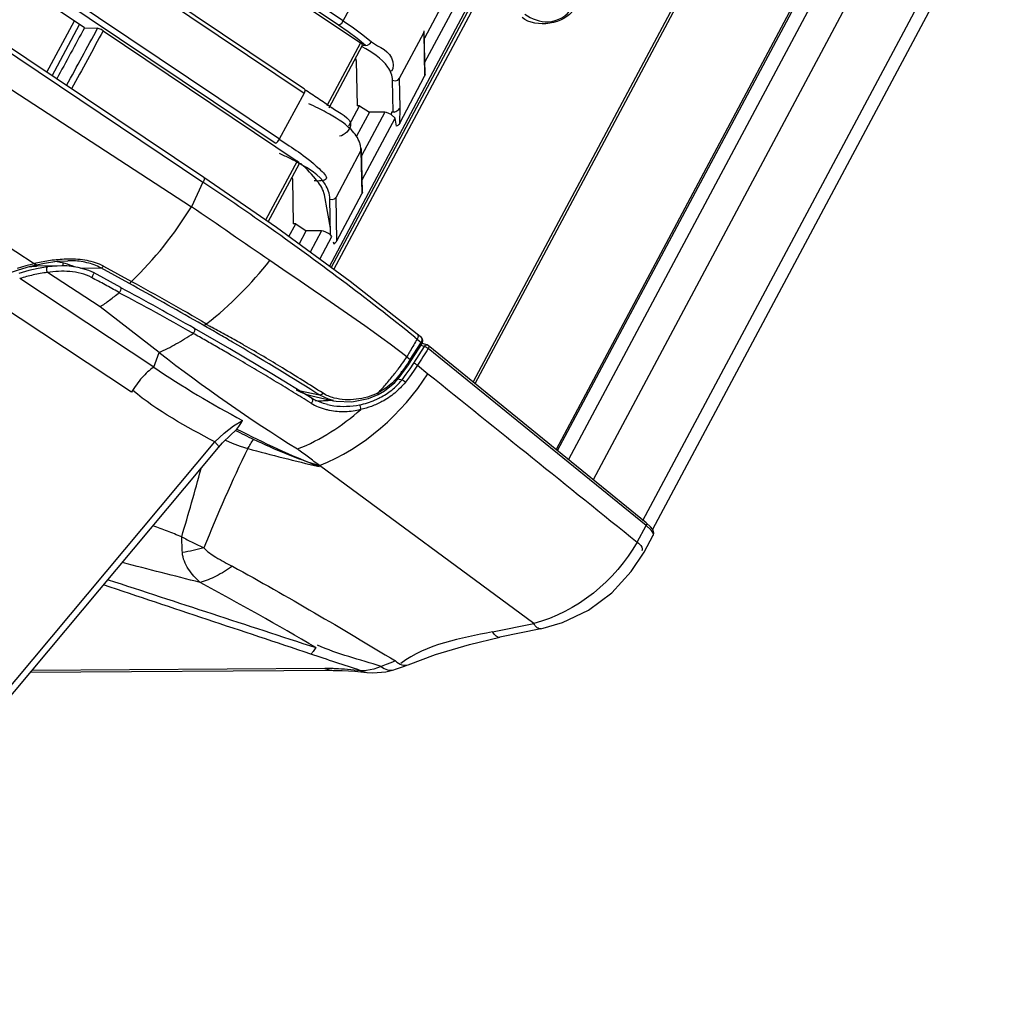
# Paper-space layout 'Sheet' of a CAD drawing. Header units: inches. Extents: x 0.2 to 10.8, y 0.2 to 8.3.
# Tile 123 of 256: x 6.36 to 6.739, y 1.032 to 1.408. Entities that reach past the tile are written whole.
import ezdxf

# ---------------------------------------------------------------- set-up
doc = ezdxf.new("R2010")
doc.units = ezdxf.units.IN
doc.header["$MEASUREMENT"] = 0
doc.layers.get('0').update_dxf_attribs({"lineweight": 5})

psp = doc.layouts.new('Sheet')

# ---------------------------------------------------------------- linework, layer by layer
at = {"color": 0, "linetype": 'ByBlock', "lineweight": -3}
for p, q in [((5.716180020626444, 1.824026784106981), (6.430160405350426, 1.345593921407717)), ((6.430525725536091, 1.34738145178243), (5.71711985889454, 1.825429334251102)), ((5.704264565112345, 1.805532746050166), (6.425759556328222, 1.336021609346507)), ((6.48417587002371, 1.407691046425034), (5.917553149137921, 1.789711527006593)), ((6.482333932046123, 1.405982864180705), (5.914955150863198, 1.788652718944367)), ((6.457911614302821, 1.360516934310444), (5.835351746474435, 1.779129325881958)), ((6.459576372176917, 1.362054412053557), (5.836857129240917, 1.780488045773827)), ((6.365143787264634, 1.314172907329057), (5.669220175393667, 1.768269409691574)), ((5.962838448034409, 1.720544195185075), (6.469107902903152, 1.37977421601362)), ((6.469312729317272, 1.381307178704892), (5.965645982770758, 1.720269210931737)), ((6.60377921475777, 1.545861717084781), (6.479461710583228, 1.31271062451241)), ((6.661015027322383, 1.506609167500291), (6.534137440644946, 1.268656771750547)), ((6.534962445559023, 1.26798527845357), (6.661896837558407, 1.506044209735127)), ((6.697821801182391, 1.489676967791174), (6.566100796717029, 1.242640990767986)), ((6.566662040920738, 1.242184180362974), (6.698837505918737, 1.490072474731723)), ((6.705002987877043, 1.49019333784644), (6.570916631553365, 1.238721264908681)), ((6.716022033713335, 1.485300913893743), (6.580419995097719, 1.230986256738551)), ((6.599528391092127, 1.215271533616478), (6.735410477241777, 1.470111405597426)), ((6.738613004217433, 1.465709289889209), (6.603223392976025, 1.211793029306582)), ((6.416366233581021, 1.449416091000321), (6.490778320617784, 1.399234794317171)), ((6.480561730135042, 1.311903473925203), (6.543678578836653, 1.430272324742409)), ((6.484162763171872, 1.407690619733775), (6.49345532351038, 1.425009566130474)), ((6.384562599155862, 1.405017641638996), (6.365779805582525, 1.417644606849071)), ((6.478911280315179, 1.313114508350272), (6.534723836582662, 1.418284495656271)), ((6.524295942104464, 1.417769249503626), (6.515381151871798, 1.401050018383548)), ((6.515585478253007, 1.391733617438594), (6.528335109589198, 1.41565089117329)), ((6.370125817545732, 1.387854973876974), (6.380671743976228, 1.407633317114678)), ((6.372143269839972, 1.386503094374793), (6.382687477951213, 1.406278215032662)), ((6.384562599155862, 1.405017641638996), (6.3896175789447, 1.404789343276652)), ((6.391769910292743, 1.403870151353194), (6.466435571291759, 1.353673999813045)), ((6.505847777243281, 1.385632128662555), (6.515120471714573, 1.403032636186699)), ((6.515120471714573, 1.403032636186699), (6.515319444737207, 1.403863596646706)), ((6.515120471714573, 1.403032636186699), (6.515487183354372, 1.386312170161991)), ((6.51568804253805, 1.387057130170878), (6.515319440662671, 1.403863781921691)), ((6.490778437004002, 1.399234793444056), (6.477839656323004, 1.375010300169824)), ((6.478775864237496, 1.374230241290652), (6.491624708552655, 1.398296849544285)), ((6.492729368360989, 1.398221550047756), (6.491625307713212, 1.398213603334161)), ((6.488889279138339, 1.393173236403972), (6.489152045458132, 1.392225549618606)), ((6.489152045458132, 1.392225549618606), (6.489475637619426, 1.374984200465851)), ((6.503384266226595, 1.372511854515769), (6.503153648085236, 1.384796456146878)), ((6.506042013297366, 1.374216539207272), (6.505847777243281, 1.385632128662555)), ((6.505894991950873, 1.368322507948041), (6.515487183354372, 1.386312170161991)), ((6.515688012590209, 1.387057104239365), (6.515486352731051, 1.386310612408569)), ((6.46912678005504, 1.37977322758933), (6.459547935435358, 1.362055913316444)), ((6.479585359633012, 1.374362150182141), (6.479716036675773, 1.374268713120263)), ((6.486270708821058, 1.367290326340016), (6.490425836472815, 1.374991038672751)), ((6.494205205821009, 1.37245555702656), (6.489315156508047, 1.363284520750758)), ((6.490425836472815, 1.374991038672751), (6.489475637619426, 1.374984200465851)), ((6.490425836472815, 1.374991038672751), (6.494205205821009, 1.37245555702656)), ((6.500157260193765, 1.372498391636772), (6.491222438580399, 1.355741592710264)), ((6.500157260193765, 1.372498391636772), (6.494205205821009, 1.37245555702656)), ((6.502751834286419, 1.372517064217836), (6.50263440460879, 1.371550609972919)), ((6.503384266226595, 1.372511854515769), (6.502751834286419, 1.372517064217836)), ((6.503720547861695, 1.372558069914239), (6.503384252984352, 1.372512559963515)), ((6.505894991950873, 1.368322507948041), (6.506042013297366, 1.374216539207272)), ((6.491427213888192, 1.346425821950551), (6.504088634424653, 1.37017166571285)), ((6.504088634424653, 1.37017166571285), (6.502634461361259, 1.371550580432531)), ((6.504645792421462, 1.367054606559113), (6.504088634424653, 1.37017166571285)), ((6.490962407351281, 1.357688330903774), (6.481448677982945, 1.339821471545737)), ((6.490962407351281, 1.357688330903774), (6.491161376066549, 1.358519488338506)), ((6.490962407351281, 1.357688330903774), (6.491329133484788, 1.341004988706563)), ((6.491529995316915, 1.341750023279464), (6.491161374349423, 1.358519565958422)), ((6.466435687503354, 1.353673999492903), (6.454301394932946, 1.330987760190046)), ((6.455301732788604, 1.330297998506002), (6.467290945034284, 1.352729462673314)), ((6.467957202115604, 1.352651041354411), (6.467291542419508, 1.35264626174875)), ((6.430160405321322, 1.345593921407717), (6.425759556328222, 1.336021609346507)), ((6.4584727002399, 1.328111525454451), (6.430525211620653, 1.347382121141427)), ((6.464429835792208, 1.347376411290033), (6.464597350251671, 1.346757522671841)), ((6.464597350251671, 1.346757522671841), (6.464888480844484, 1.32948046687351)), ((6.491529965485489, 1.341749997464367), (6.491328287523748, 1.341003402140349)), ((6.47920068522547, 1.327801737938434), (6.476904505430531, 1.3406787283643)), ((6.479240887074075, 1.325233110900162), (6.479025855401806, 1.339069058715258)), ((6.481725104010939, 1.322993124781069), (6.481448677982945, 1.339821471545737)), ((6.481725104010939, 1.322993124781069), (6.491329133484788, 1.341004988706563)), ((6.463242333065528, 1.324611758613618), (6.465873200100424, 1.329487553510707)), ((6.465873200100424, 1.329487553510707), (6.464888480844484, 1.32948046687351)), ((6.465873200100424, 1.329487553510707), (6.469861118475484, 1.326799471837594)), ((6.467161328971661, 1.321736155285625), (6.469861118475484, 1.326799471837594)), ((6.475813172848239, 1.326842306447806), (6.469861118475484, 1.326799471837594)), ((6.475813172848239, 1.326842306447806), (6.471423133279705, 1.318609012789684)), ((6.475138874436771, 1.315882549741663), (6.479832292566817, 1.324680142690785)), ((6.479832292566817, 1.324680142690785), (6.479244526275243, 1.325239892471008)), ((6.373946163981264, 1.315084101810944), (6.378110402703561, 1.315327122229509)), ((6.378311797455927, 1.315328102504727), (6.378124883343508, 1.315327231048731)), ((6.363117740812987, 1.311505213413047), (6.359353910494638, 1.31042783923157)), ((6.366783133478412, 1.312328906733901), (6.363117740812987, 1.311505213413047)), ((6.366047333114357, 1.31372290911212), (6.369167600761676, 1.31437217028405)), ((6.375944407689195, 1.313309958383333), (6.366397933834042, 1.313241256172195)), ((6.370349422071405, 1.312905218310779), (6.366783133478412, 1.312328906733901)), ((6.369167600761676, 1.31437217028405), (6.373946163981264, 1.315084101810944)), ((6.375901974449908, 1.313309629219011), (6.370349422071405, 1.312905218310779)), ((6.376327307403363, 1.313306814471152), (6.376336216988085, 1.31439191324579)), ((6.38311120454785, 1.312482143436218), (6.390839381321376, 1.312537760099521)), ((6.401631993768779, 1.30664726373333), (6.39083994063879, 1.312537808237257)), ((6.391873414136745, 1.313255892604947), (6.402699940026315, 1.307358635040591)), ((6.41123413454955, 1.274309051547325), (6.359624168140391, 1.308448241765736)), ((6.390577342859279, 1.297576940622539), (6.370307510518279, 1.310803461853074)), ((6.398607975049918, 1.304970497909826), (6.387986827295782, 1.310721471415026)), ((6.402630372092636, 1.264649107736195), (6.348170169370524, 1.300673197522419)), ((6.397937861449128, 1.303093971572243), (6.397672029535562, 1.303237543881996)), ((6.41324964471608, 1.279964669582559), (6.390577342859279, 1.297576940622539)), ((6.440476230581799, 1.281406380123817), (6.426966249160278, 1.289175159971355)), ((6.430441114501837, 1.290416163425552), (6.428366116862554, 1.291605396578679)), ((6.426377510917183, 1.287336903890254), (6.426045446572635, 1.287522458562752)), ((6.511725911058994, 1.285870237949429), (6.512591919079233, 1.285169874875)), ((6.512594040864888, 1.285171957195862), (6.514219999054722, 1.283854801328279)), ((6.514243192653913, 1.285720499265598), (6.512645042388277, 1.287020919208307)), ((6.514371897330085, 1.285588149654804), (6.514243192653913, 1.285720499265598)), ((6.456683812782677, 1.271779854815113), (6.440476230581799, 1.281406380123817)), ((6.509971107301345, 1.277277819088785), (6.51421693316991, 1.283857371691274)), ((6.510299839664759, 1.276879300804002), (6.514537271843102, 1.283442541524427)), ((6.511359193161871, 1.275924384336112), (6.515474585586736, 1.282337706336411)), ((6.515474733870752, 1.282337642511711), (6.514081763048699, 1.282734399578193)), ((6.514219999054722, 1.283854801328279), (6.514507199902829, 1.284496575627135)), ((6.514531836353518, 1.283435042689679), (6.514220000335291, 1.283854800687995)), ((6.516465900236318, 1.282914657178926), (6.51454292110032, 1.283462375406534)), ((6.515474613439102, 1.282337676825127), (6.515842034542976, 1.282771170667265)), ((6.515842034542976, 1.282771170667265), (6.516274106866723, 1.282936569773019)), ((6.516274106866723, 1.282936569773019), (6.516455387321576, 1.282917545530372)), ((6.516590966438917, 1.28286981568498), (6.516455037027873, 1.282917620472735)), ((6.516897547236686, 1.282688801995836), (6.516590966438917, 1.28286981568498)), ((6.517086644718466, 1.282038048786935), (6.516864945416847, 1.281466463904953)), ((6.600782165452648, 1.213316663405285), (6.516865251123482, 1.281466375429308)), ((6.600751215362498, 1.214438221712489), (6.516894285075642, 1.282691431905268)), ((6.51689763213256, 1.282688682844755), (6.516982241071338, 1.282598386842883)), ((6.516982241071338, 1.282598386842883), (6.517086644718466, 1.282038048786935)), ((6.41123413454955, 1.274309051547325), (6.41324964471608, 1.279964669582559)), ((6.441974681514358, 1.278400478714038), (6.440925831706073, 1.279011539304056)), ((6.508661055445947, 1.278331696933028), (6.509967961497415, 1.277280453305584)), ((6.510299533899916, 1.276879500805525), (6.509967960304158, 1.277280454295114)), ((6.508378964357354, 1.271596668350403), (6.509903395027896, 1.273742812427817)), ((6.509903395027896, 1.273742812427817), (6.511359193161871, 1.275924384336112)), ((6.511359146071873, 1.275924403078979), (6.511801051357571, 1.275695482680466)), ((6.511801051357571, 1.275695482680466), (6.512289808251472, 1.275387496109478)), ((6.512289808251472, 1.275387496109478), (6.512740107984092, 1.275050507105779)), ((6.512740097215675, 1.275050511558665), (6.516758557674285, 1.271818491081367)), ((6.457631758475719, 1.269109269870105), (6.456047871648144, 1.270063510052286)), ((6.472246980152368, 1.262222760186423), (6.456683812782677, 1.271779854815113)), ((6.505273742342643, 1.270709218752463), (6.50310486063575, 1.268337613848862)), ((6.505200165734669, 1.269849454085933), (6.506788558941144, 1.269489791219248)), ((6.505637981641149, 1.270349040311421), (6.505273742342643, 1.270709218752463)), ((6.506788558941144, 1.269489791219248), (6.508378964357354, 1.271596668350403)), ((6.500539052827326, 1.266240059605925), (6.497560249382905, 1.264435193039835)), ((6.50310486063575, 1.268337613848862), (6.500539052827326, 1.266240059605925)), ((6.466011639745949, 1.26562650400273), (6.4679000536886, 1.264662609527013)), ((6.466021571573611, 1.26562523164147), (6.469495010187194, 1.264892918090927)), ((6.4679000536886, 1.264662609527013), (6.470083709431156, 1.263851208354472)), ((6.469495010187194, 1.264892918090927), (6.474960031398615, 1.263650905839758)), ((6.470083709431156, 1.263851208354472), (6.472047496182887, 1.26332453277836)), ((6.47204786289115, 1.263324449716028), (6.480424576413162, 1.261427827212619)), ((6.473320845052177, 1.261611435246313), (6.472247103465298, 1.262222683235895)), ((6.474959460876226, 1.263650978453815), (6.473659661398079, 1.264467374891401)), ((6.475100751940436, 1.263560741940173), (6.474960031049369, 1.263650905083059)), ((6.478446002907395, 1.261981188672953), (6.475100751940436, 1.263560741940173)), ((6.471807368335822, 1.260436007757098), (6.470697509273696, 1.261114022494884)), ((6.471807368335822, 1.260436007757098), (6.470717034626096, 1.261111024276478)), ((6.480354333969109, 1.261443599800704), (6.478446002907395, 1.261981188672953)), ((6.480425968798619, 1.261427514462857), (6.481424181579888, 1.261229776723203)), ((6.44270397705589, 1.24999996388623), (6.440870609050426, 1.248304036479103)), ((6.443254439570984, 1.250517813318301), (6.442703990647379, 1.249999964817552)), ((6.257972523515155, 1.0342736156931), (6.43473968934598, 1.245575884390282)), ((6.259438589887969, 1.032094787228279), (6.436206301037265, 1.243397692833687)), ((6.474994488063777, 1.236504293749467), (6.474838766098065, 1.236067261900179)), ((6.557462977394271, 1.175655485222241), (6.474994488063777, 1.236504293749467)), ((6.597281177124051, 1.206967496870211), (6.600780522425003, 1.213317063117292)), ((6.602610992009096, 1.212678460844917), (6.600750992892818, 1.214438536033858)), ((6.599981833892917, 1.20315039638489), (6.603483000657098, 1.209583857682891)), ((6.603398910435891, 1.211539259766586), (6.602610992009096, 1.212678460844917)), ((6.541645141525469, 1.172414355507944), (6.557462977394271, 1.175655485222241)), ((6.560244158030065, 1.173554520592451), (6.544431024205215, 1.170311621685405)), ((6.480796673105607, 1.157578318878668), (6.363708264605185, 1.156735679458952)), ((6.477065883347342, 1.158300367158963), (6.364338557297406, 1.157489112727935)), ((6.493160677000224, 1.157552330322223), (6.490919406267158, 1.157426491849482)), ((6.490919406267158, 1.157426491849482), (6.49320395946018, 1.156781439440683)), ((6.495905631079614, 1.158113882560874), (6.493160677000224, 1.157552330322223)), ((6.49871372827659, 1.159080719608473), (6.495905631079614, 1.158113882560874))]:
    psp.add_line(p, q, dxfattribs=at)
for points in [[(6.48234338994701, 1.406006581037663), (6.482897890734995, 1.406206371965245), (6.483564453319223, 1.406807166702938), (6.48417587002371, 1.407691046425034)], [(6.484162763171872, 1.407690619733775), (6.488087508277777, 1.404954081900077), (6.491710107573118, 1.40225046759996), (6.494989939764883, 1.399610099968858)], [(6.391769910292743, 1.403870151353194), (6.390997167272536, 1.404319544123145), (6.390216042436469, 1.404653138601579), (6.3896175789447, 1.404789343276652)], [(6.492730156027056, 1.398223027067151), (6.489508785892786, 1.400821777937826), (6.486074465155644, 1.403382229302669), (6.482333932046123, 1.405982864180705)], [(6.491623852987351, 1.398297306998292), (6.491638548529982, 1.398350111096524), (6.491414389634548, 1.398723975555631), (6.490778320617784, 1.399234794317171)], [(6.492729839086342, 1.398222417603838), (6.493526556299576, 1.398290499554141), (6.494350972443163, 1.398796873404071), (6.494989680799, 1.399610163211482)], [(6.503153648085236, 1.384796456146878), (6.504141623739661, 1.384585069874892), (6.505126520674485, 1.384876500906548), (6.505847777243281, 1.385632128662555)], [(6.469327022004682, 1.381296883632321), (6.469437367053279, 1.381134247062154), (6.469424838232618, 1.380560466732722), (6.469107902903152, 1.37977421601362)], [(6.50263440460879, 1.371550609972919), (6.501690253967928, 1.372042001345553), (6.50080646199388, 1.372380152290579), (6.500157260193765, 1.372498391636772)], [(6.503720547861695, 1.372558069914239), (6.504041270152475, 1.372648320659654), (6.504416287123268, 1.372792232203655), (6.504796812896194, 1.372993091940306), (6.505163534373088, 1.373240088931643), (6.505513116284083, 1.373534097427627), (6.505813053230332, 1.373866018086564), (6.506041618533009, 1.374216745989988)], [(6.505894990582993, 1.368322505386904), (6.505549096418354, 1.367820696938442), (6.505113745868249, 1.367390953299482), (6.504645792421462, 1.367054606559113)], [(6.457942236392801, 1.360572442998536), (6.458420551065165, 1.360733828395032), (6.45901364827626, 1.361256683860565), (6.459576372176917, 1.362054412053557)], [(6.467290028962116, 1.352729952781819), (6.467304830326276, 1.352783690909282), (6.467077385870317, 1.353160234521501), (6.466435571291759, 1.353673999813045)], [(6.479025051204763, 1.339069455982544), (6.479913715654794, 1.338879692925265), (6.480799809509, 1.339141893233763), (6.481448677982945, 1.339821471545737)], [(6.512643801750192, 1.287022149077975), (6.486780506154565, 1.307340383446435), (6.4584727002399, 1.328111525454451)], [(6.479240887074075, 1.325233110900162), (6.478425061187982, 1.325808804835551), (6.477441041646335, 1.326340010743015), (6.47650248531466, 1.326711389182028), (6.475813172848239, 1.326842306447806)], [(6.356436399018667, 1.310890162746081), (6.359227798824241, 1.311845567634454), (6.363733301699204, 1.313159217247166), (6.366048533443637, 1.313723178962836)], [(6.365143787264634, 1.314172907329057), (6.361935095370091, 1.313332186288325), (6.358704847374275, 1.312343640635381)], [(6.387987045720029, 1.310721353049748), (6.386237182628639, 1.311549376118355), (6.382191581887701, 1.312756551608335), (6.377717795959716, 1.313279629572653), (6.375904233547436, 1.313309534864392)], [(6.397938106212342, 1.303096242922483), (6.398265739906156, 1.303504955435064), (6.398515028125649, 1.303960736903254), (6.398685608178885, 1.304469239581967), (6.3986888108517, 1.304865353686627), (6.398609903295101, 1.304968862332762)], [(6.514537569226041, 1.283443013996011), (6.514683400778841, 1.283700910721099), (6.514834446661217, 1.284577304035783), (6.514551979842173, 1.285393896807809), (6.514234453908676, 1.285738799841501)], [(6.514507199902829, 1.284496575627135), (6.514561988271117, 1.28508089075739), (6.514371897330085, 1.285588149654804)], [(6.505638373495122, 1.270348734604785), (6.506733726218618, 1.271778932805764), (6.509230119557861, 1.275270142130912), (6.510299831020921, 1.276879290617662)], [(6.512740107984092, 1.275050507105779), (6.511262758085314, 1.272839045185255), (6.509709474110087, 1.270651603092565), (6.508079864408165, 1.268494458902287)], [(6.497617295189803, 1.263793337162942), (6.500079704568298, 1.265239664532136), (6.504002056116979, 1.268484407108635), (6.505638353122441, 1.270348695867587)], [(6.474960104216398, 1.263650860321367), (6.475397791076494, 1.263695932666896), (6.475893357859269, 1.263930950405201), (6.476374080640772, 1.264318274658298)], [(6.481424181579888, 1.261229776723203), (6.487499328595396, 1.260958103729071), (6.49388574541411, 1.262235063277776), (6.497619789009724, 1.263789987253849)], [(6.478107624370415, 1.259901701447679), (6.476557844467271, 1.260310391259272), (6.473320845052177, 1.261611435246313)], [(6.490938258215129, 1.25805230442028), (6.490904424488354, 1.258495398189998), (6.490795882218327, 1.259053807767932), (6.49063891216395, 1.259518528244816), (6.490439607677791, 1.259845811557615)], [(6.434739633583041, 1.245575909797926), (6.4382644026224, 1.248911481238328), (6.441938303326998, 1.251751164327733), (6.44538890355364, 1.253830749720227)], [(6.443254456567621, 1.250517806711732), (6.44403437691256, 1.251497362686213), (6.444742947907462, 1.252604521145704), (6.44538890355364, 1.253830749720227)], [(6.436206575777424, 1.24339802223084), (6.437743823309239, 1.245153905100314), (6.440872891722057, 1.248302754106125)], [(6.438865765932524, 1.246282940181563), (6.441446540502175, 1.245047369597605), (6.44448204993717, 1.243871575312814), (6.447410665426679, 1.242992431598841)], [(6.603472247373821, 1.2095636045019), (6.603689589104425, 1.210393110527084), (6.603398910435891, 1.211539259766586)], [(6.560241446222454, 1.173553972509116), (6.568616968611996, 1.175973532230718), (6.578545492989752, 1.180814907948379), (6.587483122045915, 1.187464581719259), (6.595036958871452, 1.195606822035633), (6.599983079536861, 1.20314803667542)], [(6.509123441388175, 1.159771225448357), (6.519730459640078, 1.163691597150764), (6.532752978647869, 1.16758209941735), (6.544430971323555, 1.170311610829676)], [(6.504242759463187, 1.161240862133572), (6.502469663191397, 1.160486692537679), (6.500724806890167, 1.159785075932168), (6.498713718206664, 1.159080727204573)], [(6.503666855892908, 1.15782335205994), (6.504319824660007, 1.158021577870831), (6.505491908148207, 1.158399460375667), (6.506625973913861, 1.158795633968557), (6.507699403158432, 1.159200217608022), (6.508697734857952, 1.159598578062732), (6.509124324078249, 1.159771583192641)], [(6.480799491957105, 1.157578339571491), (6.483752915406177, 1.157532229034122), (6.488591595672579, 1.157238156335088), (6.49320387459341, 1.156781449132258)], [(6.493205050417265, 1.156781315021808), (6.495539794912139, 1.156636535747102), (6.500584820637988, 1.157081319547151), (6.503673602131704, 1.157825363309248)]]:
    psp.add_lwpolyline(points, dxfattribs=at)
for centre, radius, start, end in [((5.719044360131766, 0.2822652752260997), 1.2791989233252, 54.89877858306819, 56.22681733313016), ((-1.156303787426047, -9.782867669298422), 13.4579858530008, 55.55412635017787, 55.70959684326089), ((5.838704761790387, 0.450477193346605), 1.0727716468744, 51.14389560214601, 54.96142662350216), ((6.378991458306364, 1.267435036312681), 0.0484708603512, 90.73209372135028, 90.96511376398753), ((6.366941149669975, 1.276712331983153), 0.03651925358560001, 90.85700850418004, 91.3524505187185), ((5.373066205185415, -0.5530990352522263), 2.1252275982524, 60.22742513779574, 61.0545436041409), ((5.789418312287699, 0.1739014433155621), 1.2874471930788, 57.89507506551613, 59.56760829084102), ((6.206615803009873, 0.8642344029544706), 0.4821623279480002, 60.22050239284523, 60.38842589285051), ((6.809987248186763, 1.792683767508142), 0.6482914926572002, 232.2675972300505, 238.0122266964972), ((6.615359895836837, 1.576038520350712), 0.3642910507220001, 235.9208991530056, 242.1874654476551), ((6.488402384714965, 1.284045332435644), 0.02345059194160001, 321.0952026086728, 321.6330011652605), ((6.598889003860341, 1.548924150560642), 0.3365538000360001, 242.4555983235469, 248.3712842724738), ((6.657569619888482, 2.01748026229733), 0.8024955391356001, 254.8182265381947, 256.838053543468), ((5.662564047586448, 1.438669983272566), 0.7933677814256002, 343.1763263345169, 345.143880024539), ((6.476980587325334, 1.059178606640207), 0.09913170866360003, 87.56629849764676, 87.7964761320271)]:
    psp.add_arc(centre, radius, start, end, dxfattribs=at)
for centre, major_axis, ratio, start_param, end_param in [((6.48013631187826, 1.323066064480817), (0.001636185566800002, 0.001159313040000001), 0.6250933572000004, -1.761093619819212, -0.8950896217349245), ((6.480032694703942, 1.329374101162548), (-0.001617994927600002, 0.00992874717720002), 0.1065008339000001, -3.980400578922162, -3.868805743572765), ((6.348185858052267, 1.289111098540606), (0.03915898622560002, 0.01761140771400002), 0.4933980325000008, 0.4086768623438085, 0.6842811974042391)]:
    psp.add_ellipse(centre, major_axis=major_axis, ratio=ratio, start_param=start_param, end_param=end_param, dxfattribs=at)
for points in [[(6.572789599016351, 1.412121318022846), (6.569628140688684, 1.406269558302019), (6.558188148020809, 1.404649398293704), (6.553093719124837, 1.408925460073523)], [(6.384562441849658, 1.40501775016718), (6.381006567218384, 1.398455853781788), (6.377443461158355, 1.391897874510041), (6.373876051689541, 1.385342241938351)], [(6.377675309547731, 1.382796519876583), (6.381662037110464, 1.390124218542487), (6.385642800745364, 1.397455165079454), (6.389617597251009, 1.404789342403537)], [(6.391769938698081, 1.403870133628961), (6.387723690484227, 1.396408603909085), (6.383671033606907, 1.388950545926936), (6.37961197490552, 1.381495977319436)], [(6.402700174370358, 1.3073630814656), (6.411580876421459, 1.315810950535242), (6.419223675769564, 1.325637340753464), (6.42575260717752, 1.33601069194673)], [(6.431623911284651, 1.291123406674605), (6.440707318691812, 1.298088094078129), (6.448836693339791, 1.306401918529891), (6.455902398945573, 1.315406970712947)], [(6.508661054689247, 1.27833169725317), (6.491571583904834, 1.291368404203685), (6.473577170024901, 1.303175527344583), (6.455902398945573, 1.315406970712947)], [(6.426968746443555, 1.28917477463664), (6.417512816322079, 1.294528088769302), (6.408048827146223, 1.299873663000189), (6.398435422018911, 1.304938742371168)], [(6.402699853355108, 1.307363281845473), (6.412298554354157, 1.30206202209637), (6.421912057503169, 1.296778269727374), (6.431324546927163, 1.291153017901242)], [(6.426046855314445, 1.287522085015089), (6.416661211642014, 1.292780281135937), (6.407324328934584, 1.298141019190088), (6.397728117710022, 1.303004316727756)], [(6.474994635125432, 1.236504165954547), (6.492015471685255, 1.243035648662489), (6.506862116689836, 1.25650727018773), (6.516758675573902, 1.271818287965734)], [(6.51675725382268, 1.271816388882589), (6.543611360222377, 1.250215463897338), (6.570455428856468, 1.228602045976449), (6.597283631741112, 1.206968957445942)], [(6.43473968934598, 1.245575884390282), (6.423754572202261, 1.251380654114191), (6.412642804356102, 1.257344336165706), (6.403150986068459, 1.265361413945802)], [(6.466565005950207, 1.242825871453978), (6.475478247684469, 1.246335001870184), (6.483732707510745, 1.251739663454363), (6.49093555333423, 1.258054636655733)], [(6.449547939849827, 1.246610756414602), (6.457825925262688, 1.242787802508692), (6.466184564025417, 1.238934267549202), (6.474986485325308, 1.236553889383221)], [(6.447410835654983, 1.242992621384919), (6.441267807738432, 1.230491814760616), (6.435803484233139, 1.217660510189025), (6.430515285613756, 1.204774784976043)], [(6.597282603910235, 1.20696715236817), (6.589072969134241, 1.192210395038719), (6.573814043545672, 1.179856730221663), (6.55745860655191, 1.175654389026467)], [(6.42910959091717, 1.19141713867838), (6.419128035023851, 1.193965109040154), (6.409141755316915, 1.196495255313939), (6.399176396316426, 1.199105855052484)], [(6.44150136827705, 1.197665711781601), (6.462721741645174, 1.186067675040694), (6.483529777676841, 1.173720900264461), (6.504242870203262, 1.161239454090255)], [(6.471670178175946, 1.163860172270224), (6.445089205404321, 1.172730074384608), (6.418507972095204, 1.181599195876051), (6.391926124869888, 1.190466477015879)], [(6.393632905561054, 1.192506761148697), (6.420302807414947, 1.183785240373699), (6.446972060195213, 1.175061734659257), (6.473640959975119, 1.166337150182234)], [(6.473640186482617, 1.16633734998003), (6.458928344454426, 1.174925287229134), (6.444137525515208, 1.183390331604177), (6.429107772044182, 1.191408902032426)], [(6.541645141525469, 1.172414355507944), (6.529438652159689, 1.169911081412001), (6.51627788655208, 1.167711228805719), (6.506298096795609, 1.160250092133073)], [(6.498713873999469, 1.159080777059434), (6.49053822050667, 1.161799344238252), (6.48204422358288, 1.163732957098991), (6.474226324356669, 1.167354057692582)], [(6.490919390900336, 1.15742649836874), (6.484573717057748, 1.159772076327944), (6.478046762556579, 1.161599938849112), (6.471670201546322, 1.163860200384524)]]:
    psp.add_open_spline(points, degree=3, dxfattribs=at)
for points, knots in [([(6.554105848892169, 1.410204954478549), (6.556743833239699, 1.408488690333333), (6.563301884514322, 1.405582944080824), (6.570457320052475, 1.409582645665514), (6.572108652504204, 1.412672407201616)], [0, 0, 0, 0, 0.4732190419, 1, 1, 1, 1]), ([(6.494989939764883, 1.399610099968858), (6.497878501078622, 1.39718076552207), (6.503883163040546, 1.396408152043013), (6.503455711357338, 1.388116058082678), (6.502157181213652, 1.388130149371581)], [0, 0, 0, 0, 0.7440120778, 1, 1, 1, 1]), ([(6.503153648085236, 1.384796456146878), (6.503083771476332, 1.386591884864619), (6.500651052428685, 1.39249867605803), (6.495074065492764, 1.395557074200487), (6.491459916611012, 1.397702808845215)], [0, 0, 0, 0, 0.2994690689, 1, 1, 1, 1]), ([(6.469313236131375, 1.381272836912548), (6.471030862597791, 1.380116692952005), (6.474484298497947, 1.377857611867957), (6.477911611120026, 1.375556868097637), (6.479585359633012, 1.374362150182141)], [0, 0, 0, 0, 0.5017064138, 1, 1, 1, 1]), ([(6.47758843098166, 1.372436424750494), (6.476554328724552, 1.372996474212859), (6.474330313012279, 1.374138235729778), (6.472066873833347, 1.37519914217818), (6.470860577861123, 1.375742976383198)], [0, 0, 0, 0, 0.4705514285, 1, 1, 1, 1]), ([(6.490540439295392, 1.360596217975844), (6.489938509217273, 1.3625664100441), (6.486170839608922, 1.367519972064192), (6.481007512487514, 1.370584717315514), (6.47758843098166, 1.372436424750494)], [0, 0, 0, 0, 0.3463270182, 1, 1, 1, 1]), ([(6.479716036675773, 1.374268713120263), (6.482424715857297, 1.372328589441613), (6.490301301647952, 1.369140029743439), (6.484662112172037, 1.363573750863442), (6.482692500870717, 1.36323192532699)], [0, 0, 0, 0, 0.6250045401, 1, 1, 1, 1]), ([(6.459547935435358, 1.362055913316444), (6.46481953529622, 1.358511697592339), (6.469714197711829, 1.355861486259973), (6.479734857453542, 1.346141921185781), (6.47454297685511, 1.345875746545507), (6.473002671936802, 1.346086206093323)], [0, 0, 0, 0, 0.6695561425, 0.8361366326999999, 1, 1, 1, 1]), ([(6.490938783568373, 1.358290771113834), (6.490917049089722, 1.358658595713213), (6.490837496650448, 1.359437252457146), (6.490661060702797, 1.360201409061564), (6.490540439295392, 1.360596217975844)], [0, 0, 0, 0, 0.4716125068, 1, 1, 1, 1]), ([(6.490962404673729, 1.357688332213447), (6.490960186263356, 1.357787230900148), (6.490954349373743, 1.35798813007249), (6.490944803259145, 1.35818889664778), (6.490938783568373, 1.358290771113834)], [0, 0, 0, 0, 0.4922165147, 1, 1, 1, 1]), ([(6.467198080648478, 1.352795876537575), (6.466052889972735, 1.353438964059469), (6.463547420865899, 1.354752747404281), (6.460985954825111, 1.355952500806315), (6.459603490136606, 1.356570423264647)], [0, 0, 0, 0, 0.4644803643, 1, 1, 1, 1]), ([(6.479025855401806, 1.339069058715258), (6.478993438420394, 1.341045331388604), (6.4768043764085, 1.347355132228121), (6.470944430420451, 1.350692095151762), (6.467198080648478, 1.352795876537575)], [0, 0, 0, 0, 0.3150781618, 1, 1, 1, 1]), ([(6.476904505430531, 1.3406787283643), (6.47655169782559, 1.342631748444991), (6.473668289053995, 1.347031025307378), (6.47020423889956, 1.350598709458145), (6.467957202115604, 1.352651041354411)], [0, 0, 0, 0, 0.3947268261, 1, 1, 1, 1]), ([(6.430525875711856, 1.347381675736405), (6.430692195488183, 1.347269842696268), (6.430694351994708, 1.346475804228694), (6.430392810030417, 1.345960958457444), (6.430160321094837, 1.34559395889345)], [0, 0, 0, 0, 0.3156926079, 1, 1, 1, 1]), ([(6.377579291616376, 1.31588538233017), (6.375519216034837, 1.315825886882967), (6.371589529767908, 1.315474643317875), (6.36771182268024, 1.314767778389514), (6.365883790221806, 1.314347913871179)], [0, 0, 0, 0, 0.5235362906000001, 1, 1, 1, 1]), ([(6.378175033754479, 1.315899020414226), (6.378075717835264, 1.315897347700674), (6.377877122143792, 1.315893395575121), (6.377678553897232, 1.315888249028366), (6.377579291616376, 1.31588538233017)], [0, 0, 0, 0, 0.5000662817, 1, 1, 1, 1]), ([(6.379588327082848, 1.31530856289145), (6.379375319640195, 1.3153156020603), (6.378949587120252, 1.315325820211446), (6.378523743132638, 1.315328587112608), (6.378311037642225, 1.315328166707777)], [0, 0, 0, 0, 0.5004905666, 1, 1, 1, 1]), ([(6.391873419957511, 1.313256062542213), (6.389917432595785, 1.314315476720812), (6.385399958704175, 1.315665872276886), (6.380768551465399, 1.315932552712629), (6.3783721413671, 1.315901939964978)], [0, 0, 0, 0, 0.4813743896, 1, 1, 1, 1]), ([(6.390839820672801, 1.31253776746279), (6.38916360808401, 1.313450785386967), (6.385455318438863, 1.314791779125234), (6.381567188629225, 1.315243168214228), (6.379588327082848, 1.31530856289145)], [0, 0, 0, 0, 0.4908450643, 1, 1, 1, 1]), ([(6.363299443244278, 1.313050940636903), (6.363763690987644, 1.313096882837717), (6.364689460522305, 1.313171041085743), (6.365617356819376, 1.313210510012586), (6.366079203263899, 1.313221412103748)], [0, 0, 0, 0, 0.5024450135, 1, 1, 1, 1]), ([(6.365883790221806, 1.314347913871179), (6.365759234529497, 1.314319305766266), (6.365512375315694, 1.314261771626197), (6.36526589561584, 1.314202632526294), (6.365143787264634, 1.314172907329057)], [0, 0, 0, 0, 0.5041907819, 1, 1, 1, 1]), ([(6.36551412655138, 1.313851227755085), (6.365446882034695, 1.313891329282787), (6.365314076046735, 1.313989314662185), (6.365199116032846, 1.314107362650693), (6.365143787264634, 1.314172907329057)], [0, 0, 0, 0, 0.4772014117, 1, 1, 1, 1]), ([(6.366046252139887, 1.313727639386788), (6.365961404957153, 1.313712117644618), (6.36577060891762, 1.313724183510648), (6.365598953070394, 1.313800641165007), (6.36551412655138, 1.313851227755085)], [0, 0, 0, 0, 0.4661934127, 1, 1, 1, 1]), ([(6.370307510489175, 1.310803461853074), (6.370079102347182, 1.311163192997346), (6.36994986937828, 1.311839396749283), (6.370057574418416, 1.312806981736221), (6.370349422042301, 1.312905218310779)], [0, 0, 0, 0, 0.5804985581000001, 1, 1, 1, 1]), ([(6.387301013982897, 1.308833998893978), (6.384740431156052, 1.310213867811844), (6.378919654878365, 1.311552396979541), (6.373142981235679, 1.311178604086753), (6.370307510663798, 1.310803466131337)], [0, 0, 0, 0, 0.504206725, 1, 1, 1, 1]), ([(6.390839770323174, 1.312537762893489), (6.391011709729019, 1.312552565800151), (6.39140008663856, 1.312778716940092), (6.391705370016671, 1.313067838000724), (6.391873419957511, 1.313256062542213)], [0, 0, 0, 0, 0.4061524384, 1, 1, 1, 1]), ([(6.370307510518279, 1.310803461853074), (6.368458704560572, 1.310569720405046), (6.364858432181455, 1.309929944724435), (6.361331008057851, 1.308976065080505), (6.359624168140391, 1.308448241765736)], [0, 0, 0, 0, 0.5105386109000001, 1, 1, 1, 1]), ([(6.387301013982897, 1.308833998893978), (6.387587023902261, 1.309128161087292), (6.387857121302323, 1.309623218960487), (6.388233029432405, 1.310587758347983), (6.387987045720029, 1.310721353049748)], [0, 0, 0, 0, 0.5944383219, 1, 1, 1, 1]), ([(6.397665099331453, 1.303230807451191), (6.39593941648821, 1.304166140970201), (6.392487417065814, 1.306037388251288), (6.389033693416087, 1.307905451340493), (6.387306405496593, 1.308839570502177)], [0, 0, 0, 0, 0.499893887, 1, 1, 1, 1]), ([(6.401623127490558, 1.306650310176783), (6.401801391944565, 1.306660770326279), (6.402207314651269, 1.306880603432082), (6.402526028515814, 1.307172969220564), (6.402699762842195, 1.307363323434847)], [0, 0, 0, 0, 0.4092957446, 1, 1, 1, 1]), ([(6.390577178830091, 1.297577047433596), (6.391818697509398, 1.298390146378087), (6.394326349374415, 1.300162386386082), (6.396725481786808, 1.30207773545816), (6.397938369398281, 1.303096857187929)], [0, 0, 0, 0, 0.4836841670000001, 1, 1, 1, 1]), ([(6.426377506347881, 1.287338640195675), (6.426659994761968, 1.287619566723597), (6.426970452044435, 1.288112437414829), (6.42720546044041, 1.289037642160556), (6.426969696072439, 1.289173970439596)], [0, 0, 0, 0, 0.5939665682, 1, 1, 1, 1]), ([(6.430440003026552, 1.290416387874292), (6.430634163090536, 1.290413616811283), (6.431084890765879, 1.29062166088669), (6.431436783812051, 1.290924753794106), (6.431623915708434, 1.291123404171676)], [0, 0, 0, 0, 0.4157219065, 1, 1, 1, 1]), ([(6.441537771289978, 1.283973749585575), (6.439702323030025, 1.285051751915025), (6.436008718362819, 1.287208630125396), (6.432304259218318, 1.289346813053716), (6.43044064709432, 1.290416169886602)], [0, 0, 0, 0, 0.4976601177, 1, 1, 1, 1]), ([(6.433646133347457, 1.289590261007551), (6.433203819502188, 1.289825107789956), (6.432315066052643, 1.29029498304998), (6.431424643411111, 1.290761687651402), (6.430977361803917, 1.290995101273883)], [0, 0, 0, 0, 0.4981456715, 1, 1, 1, 1]), ([(6.444860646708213, 1.283423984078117), (6.443032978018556, 1.284462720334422), (6.439310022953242, 1.286546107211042), (6.43555732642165, 1.28857551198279), (6.433646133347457, 1.289590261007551)], [0, 0, 0, 0, 0.4927737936, 1, 1, 1, 1]), ([(6.413249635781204, 1.279964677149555), (6.415477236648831, 1.280949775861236), (6.419964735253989, 1.283228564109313), (6.424233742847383, 1.285888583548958), (6.426377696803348, 1.287338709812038)], [0, 0, 0, 0, 0.4848106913, 1, 1, 1, 1]), ([(6.431252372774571, 1.28457947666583), (6.430442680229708, 1.28504038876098), (6.428818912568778, 1.285962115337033), (6.427192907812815, 1.286879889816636), (6.426377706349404, 1.287338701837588)], [0, 0, 0, 0, 0.4989931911, 1, 1, 1, 1]), ([(6.51259307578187, 1.285172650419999), (6.512151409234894, 1.28441464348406), (6.511271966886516, 1.282900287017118), (6.510397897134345, 1.281382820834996), (6.509963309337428, 1.280624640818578)], [0, 0, 0, 0, 0.5009685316, 1, 1, 1, 1]), ([(6.512940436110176, 1.28608909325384), (6.512921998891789, 1.285937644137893), (6.512835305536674, 1.285617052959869), (6.512686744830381, 1.285321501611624), (6.512593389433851, 1.285172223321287)], [0, 0, 0, 0, 0.4642477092, 1, 1, 1, 1]), ([(6.512645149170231, 1.287021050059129), (6.51276432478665, 1.286923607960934), (6.512953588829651, 1.286618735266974), (6.512962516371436, 1.286270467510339), (6.512940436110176, 1.28608909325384)], [0, 0, 0, 0, 0.4572670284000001, 1, 1, 1, 1]), ([(6.440925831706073, 1.279011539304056), (6.439324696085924, 1.279943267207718), (6.436104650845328, 1.281806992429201), (6.432875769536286, 1.283655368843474), (6.431252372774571, 1.28457947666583)], [0, 0, 0, 0, 0.4979179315, 1, 1, 1, 1]), ([(6.460736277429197, 1.274037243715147), (6.458348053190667, 1.275496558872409), (6.45348835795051, 1.278431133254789), (6.448586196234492, 1.28129451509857), (6.446088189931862, 1.282723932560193)], [0, 0, 0, 0, 0.4930173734, 1, 1, 1, 1]), ([(6.516862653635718, 1.28146855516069), (6.516178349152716, 1.280397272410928), (6.514807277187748, 1.278255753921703), (6.513431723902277, 1.27611711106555), (6.512742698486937, 1.27504833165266)], [0, 0, 0, 0, 0.4999129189, 1, 1, 1, 1]), ([(6.515474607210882, 1.282337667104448), (6.515545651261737, 1.282307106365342), (6.515696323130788, 1.282234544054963), (6.515843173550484, 1.282154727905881), (6.51592117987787, 1.28211032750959)], [0, 0, 0, 0, 0.4628385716, 1, 1, 1, 1]), ([(6.51592117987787, 1.28211032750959), (6.516005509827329, 1.282062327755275), (6.516173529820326, 1.281961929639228), (6.516337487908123, 1.2818550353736), (6.516419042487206, 1.28179955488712)], [0, 0, 0, 0, 0.4959031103, 1, 1, 1, 1]), ([(6.516419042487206, 1.28179955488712), (6.516495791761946, 1.281747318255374), (6.516647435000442, 1.281640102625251), (6.516794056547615, 1.281525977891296), (6.51686523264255, 1.281466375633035)], [0, 0, 0, 0, 0.5000094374, 1, 1, 1, 1]), ([(6.456047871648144, 1.270063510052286), (6.453726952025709, 1.271459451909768), (6.449045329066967, 1.27425446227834), (6.44434500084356, 1.277017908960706), (6.441974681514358, 1.278400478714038)], [0, 0, 0, 0, 0.4967272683, 1, 1, 1, 1]), ([(6.50526923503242, 1.273537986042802), (6.505858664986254, 1.27432207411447), (6.507012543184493, 1.275903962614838), (6.50811962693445, 1.277518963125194), (6.508659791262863, 1.278332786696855)], [0, 0, 0, 0, 0.5010613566, 1, 1, 1, 1]), ([(6.50847920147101, 1.275063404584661), (6.508732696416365, 1.275429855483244), (6.509233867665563, 1.27616572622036), (6.509724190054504, 1.276908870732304), (6.509966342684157, 1.277281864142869)], [0, 0, 0, 0, 0.5004945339, 1, 1, 1, 1]), ([(6.509963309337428, 1.280624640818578), (6.509744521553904, 1.280242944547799), (6.509308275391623, 1.279479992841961), (6.50887378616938, 1.278716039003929), (6.508657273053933, 1.27833424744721)], [0, 0, 0, 0, 0.5005938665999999, 1, 1, 1, 1]), ([(6.41123413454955, 1.274309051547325), (6.409546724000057, 1.273227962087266), (6.406351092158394, 1.270201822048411), (6.40380829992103, 1.266663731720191), (6.402630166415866, 1.26464875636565)], [0, 0, 0, 0, 0.4619539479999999, 1, 1, 1, 1]), ([(6.476374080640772, 1.264318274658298), (6.473789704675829, 1.265936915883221), (6.468589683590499, 1.269196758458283), (6.463371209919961, 1.27242717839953), (6.460736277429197, 1.274037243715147)], [0, 0, 0, 0, 0.4968648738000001, 1, 1, 1, 1]), ([(6.503891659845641, 1.271746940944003), (6.504124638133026, 1.272043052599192), (6.504587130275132, 1.272637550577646), (6.505043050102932, 1.273237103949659), (6.50526923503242, 1.273537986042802)], [0, 0, 0, 0, 0.5002391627, 1, 1, 1, 1]), ([(6.506914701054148, 1.272870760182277), (6.507180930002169, 1.273232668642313), (6.507707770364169, 1.273959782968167), (6.508223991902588, 1.274694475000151), (6.50847920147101, 1.275063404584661)], [0, 0, 0, 0, 0.5003811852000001, 1, 1, 1, 1]), ([(6.497567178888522, 1.264436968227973), (6.498677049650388, 1.265605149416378), (6.500842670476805, 1.267993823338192), (6.50289515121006, 1.27048039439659), (6.503891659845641, 1.271746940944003)], [0, 0, 0, 0, 0.4999658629, 1, 1, 1, 1]), ([(6.505275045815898, 1.270708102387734), (6.505553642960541, 1.271064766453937), (6.506105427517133, 1.271781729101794), (6.506646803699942, 1.272506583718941), (6.506914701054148, 1.272870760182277)], [0, 0, 0, 0, 0.5002640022, 1, 1, 1, 1]), ([(6.470717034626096, 1.261111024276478), (6.468556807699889, 1.262447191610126), (6.464202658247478, 1.265125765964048), (6.459833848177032, 1.267780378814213), (6.457631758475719, 1.269109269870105)], [0, 0, 0, 0, 0.4968770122, 1, 1, 1, 1]), ([(6.498297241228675, 1.262592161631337), (6.499892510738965, 1.263416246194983), (6.502936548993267, 1.265374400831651), (6.50552183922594, 1.267918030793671), (6.506651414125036, 1.269317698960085)], [0, 0, 0, 0, 0.4995738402, 1, 1, 1, 1]), ([(6.508079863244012, 1.268494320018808), (6.506872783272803, 1.266968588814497), (6.504083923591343, 1.264176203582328), (6.500809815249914, 1.261988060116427), (6.499080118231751, 1.261051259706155)], [0, 0, 0, 0, 0.4972384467, 1, 1, 1, 1]), ([(6.508079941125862, 1.268494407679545), (6.507858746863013, 1.268683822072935), (6.507432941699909, 1.269022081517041), (6.50699725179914, 1.2693476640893), (6.506788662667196, 1.269489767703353)], [0, 0, 0, 0, 0.5357043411, 1, 1, 1, 1]), ([(6.471807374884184, 1.260436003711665), (6.472090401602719, 1.260696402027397), (6.472460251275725, 1.261215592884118), (6.472478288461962, 1.262080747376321), (6.472247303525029, 1.262223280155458)], [0, 0, 0, 0, 0.5862565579, 1, 1, 1, 1]), ([(6.480630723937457, 1.262454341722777), (6.47985976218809, 1.262657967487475), (6.478381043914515, 1.263156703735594), (6.47700144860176, 1.263894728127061), (6.476373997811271, 1.264318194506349)], [0, 0, 0, 0, 0.513001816, 1, 1, 1, 1]), ([(6.497560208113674, 1.264435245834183), (6.494944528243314, 1.26311580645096), (6.489279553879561, 1.261530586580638), (6.483372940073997, 1.261730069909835), (6.480630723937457, 1.262454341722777)], [0, 0, 0, 0, 0.508097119, 1, 1, 1, 1]), ([(6.496418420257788, 1.261706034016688), (6.496736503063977, 1.261842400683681), (6.497368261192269, 1.262126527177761), (6.497989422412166, 1.262433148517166), (6.498297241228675, 1.262592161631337)], [0, 0, 0, 0, 0.4997236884, 1, 1, 1, 1]), ([(6.497616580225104, 1.263796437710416), (6.497682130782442, 1.263826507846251), (6.497652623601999, 1.264121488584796), (6.497605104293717, 1.264296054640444), (6.497560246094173, 1.264435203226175)], [0, 0, 0, 0, 0.3303356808, 1, 1, 1, 1]), ([(6.47180737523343, 1.260436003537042), (6.472672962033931, 1.25990100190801), (6.474556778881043, 1.258963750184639), (6.476554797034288, 1.258316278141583), (6.477597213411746, 1.25805101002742)], [0, 0, 0, 0, 0.4861314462, 1, 1, 1, 1]), ([(6.473369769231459, 1.261465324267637), (6.474087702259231, 1.261428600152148), (6.475530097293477, 1.261399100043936), (6.476971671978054, 1.261454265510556), (6.477692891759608, 1.261502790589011)], [0, 0, 0, 0, 0.498620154, 1, 1, 1, 1]), ([(6.477692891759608, 1.261502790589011), (6.477928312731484, 1.261518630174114), (6.478398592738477, 1.261554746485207), (6.478868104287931, 1.261599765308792), (6.479102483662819, 1.261624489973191)], [0, 0, 0, 0, 0.5002898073, 1, 1, 1, 1]), ([(6.478117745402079, 1.259901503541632), (6.478511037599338, 1.259812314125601), (6.479305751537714, 1.259652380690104), (6.480106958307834, 1.259529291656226), (6.48051052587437, 1.259476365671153)], [0, 0, 0, 0, 0.4976892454, 1, 1, 1, 1]), ([(6.48051052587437, 1.259476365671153), (6.482143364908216, 1.25926222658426), (6.485481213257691, 1.259122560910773), (6.488795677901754, 1.259518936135), (6.490439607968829, 1.259845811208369)], [0, 0, 0, 0, 0.4955924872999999, 1, 1, 1, 1]), ([(6.490439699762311, 1.259845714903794), (6.491461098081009, 1.26005368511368), (6.493489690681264, 1.260571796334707), (6.495455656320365, 1.26129328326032), (6.496418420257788, 1.261706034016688)], [0, 0, 0, 0, 0.4987668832, 1, 1, 1, 1]), ([(6.499080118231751, 1.261051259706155), (6.497788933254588, 1.260351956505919), (6.495139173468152, 1.259147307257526), (6.492341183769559, 1.258337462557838), (6.490938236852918, 1.258052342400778)], [0, 0, 0, 0, 0.5063393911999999, 1, 1, 1, 1]), ([(6.477597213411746, 1.25805101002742), (6.477809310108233, 1.257997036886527), (6.478236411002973, 1.257894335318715), (6.478666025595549, 1.257802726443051), (6.478882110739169, 1.257759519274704)], [0, 0, 0, 0, 0.498285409, 1, 1, 1, 1]), ([(6.478882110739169, 1.257759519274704), (6.480861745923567, 1.257363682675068), (6.484924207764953, 1.257023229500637), (6.488971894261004, 1.257597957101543), (6.490915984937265, 1.25815403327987)], [0, 0, 0, 0, 0.4995998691, 1, 1, 1, 1]), ([(6.44270398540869, 1.249999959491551), (6.443835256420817, 1.249404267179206), (6.446101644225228, 1.248243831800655), (6.448397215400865, 1.247141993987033), (6.449547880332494, 1.246610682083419)], [0, 0, 0, 0, 0.5021831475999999, 1, 1, 1, 1]), ([(6.434740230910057, 1.245576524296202), (6.434980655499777, 1.245196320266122), (6.435695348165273, 1.24468567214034), (6.436239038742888, 1.243834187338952), (6.436206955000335, 1.243398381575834)], [0, 0, 0, 0, 0.5072495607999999, 1, 1, 1, 1]), ([(6.447410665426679, 1.242992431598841), (6.447794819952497, 1.243531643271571), (6.448551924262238, 1.244714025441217), (6.449224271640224, 1.245945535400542), (6.449560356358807, 1.246604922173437)], [0, 0, 0, 0, 0.4721725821, 1, 1, 1, 1]), ([(6.474994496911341, 1.236504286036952), (6.473584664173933, 1.237544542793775), (6.470765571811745, 1.239641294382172), (6.467963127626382, 1.241760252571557), (6.466562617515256, 1.24282821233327)], [0, 0, 0, 0, 0.4986954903, 1, 1, 1, 1]), ([(6.421975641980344, 1.209047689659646), (6.420145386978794, 1.209749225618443), (6.416479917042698, 1.211147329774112), (6.412810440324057, 1.212534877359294), (6.410973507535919, 1.213226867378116)], [0, 0, 0, 0, 0.4996365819, 1, 1, 1, 1]), ([(6.600751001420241, 1.214438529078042), (6.600887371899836, 1.21432801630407), (6.601026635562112, 1.213895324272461), (6.600885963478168, 1.21351065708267), (6.600782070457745, 1.213316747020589)], [0, 0, 0, 0, 0.4437941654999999, 1, 1, 1, 1]), ([(6.602602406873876, 1.211609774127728), (6.602351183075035, 1.211894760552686), (6.601763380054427, 1.212486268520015), (6.601132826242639, 1.213030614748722), (6.60078217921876, 1.213316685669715)], [0, 0, 0, 0, 0.4563764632, 1, 1, 1, 1]), ([(6.421975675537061, 1.209047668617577), (6.423381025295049, 1.208277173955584), (6.426200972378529, 1.20679790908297), (6.429075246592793, 1.205427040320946), (6.430515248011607, 1.204774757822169)], [0, 0, 0, 0, 0.5034333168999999, 1, 1, 1, 1]), ([(6.422265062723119, 1.20294644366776), (6.422209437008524, 1.203930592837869), (6.422104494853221, 1.205963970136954), (6.422016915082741, 1.207998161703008), (6.421975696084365, 1.209047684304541)], [0, 0, 0, 0, 0.4841330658, 1, 1, 1, 1]), ([(6.602988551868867, 1.211136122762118), (6.602930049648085, 1.211214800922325), (6.602804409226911, 1.211375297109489), (6.602672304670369, 1.211530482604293), (6.602602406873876, 1.211609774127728)], [0, 0, 0, 0, 0.4812095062, 1, 1, 1, 1]), ([(6.603483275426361, 1.20958367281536), (6.60358431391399, 1.209776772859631), (6.60351187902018, 1.210402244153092), (6.603193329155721, 1.210860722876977), (6.602988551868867, 1.211136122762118)], [0, 0, 0, 0, 0.3883917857, 1, 1, 1, 1]), ([(6.597281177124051, 1.206967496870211), (6.597961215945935, 1.206413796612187), (6.599011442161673, 1.205605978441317), (6.599363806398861, 1.20401605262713), (6.599097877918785, 1.203645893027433)], [0, 0, 0, 0, 0.6580092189, 1, 1, 1, 1]), ([(6.430515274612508, 1.204774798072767), (6.429146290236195, 1.204380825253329), (6.426413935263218, 1.203682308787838), (6.42364241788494, 1.203159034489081), (6.4222650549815, 1.202946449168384)], [0, 0, 0, 0, 0.5054777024, 1, 1, 1, 1]), ([(6.429107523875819, 1.191408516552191), (6.427434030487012, 1.192970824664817), (6.42431429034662, 1.196289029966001), (6.422392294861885, 1.200692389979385), (6.422265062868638, 1.202946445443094)], [0, 0, 0, 0, 0.5034928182, 1, 1, 1, 1]), ([(6.430515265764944, 1.204774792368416), (6.431799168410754, 1.2032956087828), (6.435539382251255, 1.200852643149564), (6.439349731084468, 1.198763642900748), (6.441501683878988, 1.197665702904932)], [0, 0, 0, 0, 0.4477442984, 1, 1, 1, 1]), ([(6.441501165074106, 1.197665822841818), (6.43949378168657, 1.196255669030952), (6.435528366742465, 1.193809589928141), (6.431208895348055, 1.19202625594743), (6.429107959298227, 1.191408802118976)], [0, 0, 0, 0, 0.5283649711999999, 1, 1, 1, 1]), ([(6.560239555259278, 1.173560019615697), (6.559762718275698, 1.17346535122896), (6.558522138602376, 1.174065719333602), (6.557846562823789, 1.175050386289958), (6.55745848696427, 1.175654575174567)], [0, 0, 0, 0, 0.4036968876, 1, 1, 1, 1]), ([(6.544429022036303, 1.170316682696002), (6.543947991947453, 1.170221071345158), (6.542706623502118, 1.170828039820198), (6.542031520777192, 1.171812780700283), (6.54164505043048, 1.172414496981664)], [0, 0, 0, 0, 0.4068091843, 1, 1, 1, 1]), ([(6.473640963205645, 1.166337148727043), (6.473305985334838, 1.165824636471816), (6.47270173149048, 1.164957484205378), (6.472004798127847, 1.164153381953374), (6.471670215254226, 1.163860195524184)], [0, 0, 0, 0, 0.5791806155, 1, 1, 1, 1]), ([(6.50424407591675, 1.161239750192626), (6.504986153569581, 1.160612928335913), (6.506468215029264, 1.159590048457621), (6.508390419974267, 1.159478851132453), (6.509123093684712, 1.159772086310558)], [0, 0, 0, 0, 0.5517471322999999, 1, 1, 1, 1]), ([(6.480792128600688, 1.158237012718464), (6.48015315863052, 1.158261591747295), (6.478911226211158, 1.158297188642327), (6.477668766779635, 1.158304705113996), (6.477065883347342, 1.158300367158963)], [0, 0, 0, 0, 0.5147074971, 1, 1, 1, 1]), ([(6.477065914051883, 1.158300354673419), (6.477644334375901, 1.158064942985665), (6.478871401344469, 1.157696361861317), (6.480148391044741, 1.157573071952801), (6.480796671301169, 1.15757854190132)], [0, 0, 0, 0, 0.4906455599, 1, 1, 1, 1]), ([(6.490919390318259, 1.157426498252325), (6.489222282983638, 1.15761990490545), (6.48598344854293, 1.157943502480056), (6.482734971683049, 1.158155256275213), (6.481190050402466, 1.15822090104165)], [0, 0, 0, 0, 0.5248550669, 1, 1, 1, 1]), ([(6.498713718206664, 1.159080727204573), (6.499443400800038, 1.158529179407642), (6.501006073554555, 1.157640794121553), (6.502863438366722, 1.157589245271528), (6.50366637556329, 1.157824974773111)], [0, 0, 0, 0, 0.5222254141, 1, 1, 1, 1])]:
    psp.add_open_spline(points, degree=3, knots=knots, dxfattribs=at)

doc.saveas('drawing.dxf')
